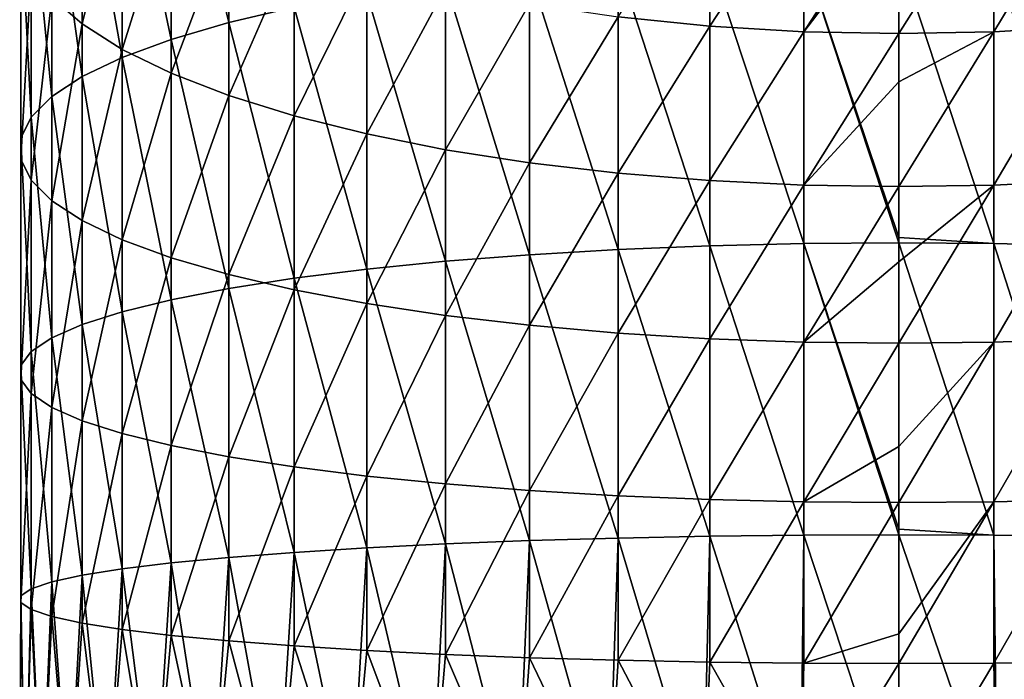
# Model space of a CAD drawing. Header units: metres. Extents: x -109 to 109, y -342 to 116.
# Tile 192 of 213: x 64 to 78, y 41 to 50. Entities that reach past the tile are written whole.
import ezdxf

# ---------------------------------------------------------------- set-up
doc = ezdxf.new("R2010")
doc.units = ezdxf.units.M
doc.layers.add('solid_505140_SW0001', color=7, linetype='CONTINUOUS')

msp = doc.modelspace()

# ---------------------------------------------------------------- linework, layer by layer
at = {"layer": 'solid_505140_SW0001'}
for points in [[(66.591896, 50.419952, 7.091843), (66.591896, 54.28355, 6.061704), (65.740044, 53.954533, 4.990505)], [(66.591896, 50.419952, 7.091843), (67.559906, 50.646084, 8.088429), (66.591896, 54.28355, 6.061704)], [(65.740044, 50.171986, 5.999032), (65.740044, 53.954533, 4.990505), (65.014343, 53.600399, 3.837543)], [(65.740044, 50.171986, 5.999032), (66.591896, 50.419952, 7.091843), (65.740044, 53.954533, 4.990505)], [(65.014343, 49.905094, 4.82281), (65.014343, 53.600399, 3.837543), (64.423302, 53.225307, 2.616335)], [(65.014343, 49.905094, 4.82281), (65.740044, 50.171986, 5.999032), (65.014343, 53.600399, 3.837543)], [(64.423302, 50.399712, -6.583096), (63.97385, 50.79137, -5.307961), (64.423302, 53.240417, -7.573406)], [(64.423302, 49.622406, 3.576966), (64.423302, 53.225307, 2.616335), (63.97385, 52.833652, 1.341201)], [(64.423302, 50.399712, -6.583096), (64.423302, 53.240417, -7.573406), (65.014343, 52.775024, -8.763133)], [(64.423302, 49.622406, 3.576966), (65.014343, 49.905094, 4.82281), (64.423302, 53.225307, 2.616335)], [(63.97385, 49.327232, 2.276106), (63.97385, 52.833652, 1.341201), (63.671257, 52.430023, 0.027088)], [(63.97385, 49.327232, 2.276106), (64.423302, 49.622406, 3.576966), (63.97385, 52.833652, 1.341201)], [(65.014343, 50.02462, -7.804303), (64.423302, 50.399712, -6.583096), (65.014343, 52.775024, -8.763133)], [(65.014343, 50.02462, -7.804303), (65.014343, 52.775024, -8.763133), (65.740044, 52.335636, -9.886374)], [(73.705383, 50.368206, -14.915895), (72.349083, 50.50539, -14.565195), (73.705383, 52.585667, -15.880501)], [(73.705383, 50.368206, -14.915895), (73.705383, 52.585667, -15.880501), (75.094452, 52.487072, -16.085777)], [(77.905548, 50.285244, -15.127972), (77.905548, 52.487072, -16.085777), (79.294617, 52.585667, -15.880501)], [(79.294617, 50.368206, -14.915895), (77.905548, 50.285244, -15.127972), (79.294617, 52.585667, -15.880501)], [(63.671257, 49.023037, 0.935482), (63.671257, 52.430023, 0.027088), (63.519066, 52.019157, -1.310595)], [(63.671257, 49.023037, 0.935482), (63.97385, 49.327232, 2.276106), (63.671257, 52.430023, 0.027088)], [(75.094452, 50.285244, -15.127972), (73.705383, 50.368206, -14.915895), (75.094452, 52.487072, -16.085777)], [(75.094452, 50.285244, -15.127972), (75.094452, 52.487072, -16.085777), (76.5, 52.454079, -16.154472)], [(76.5, 52.123783, -15.998151), (75.094452, 50.285244, -15.127972), (76.5, 52.454079, -16.154472)], [(77.905548, 52.487072, -16.085777), (76.5, 50.257484, -15.198941), (76.5, 52.123783, -15.998151)], [(77.905548, 50.285244, -15.127972), (76.5, 50.257484, -15.198941), (77.905548, 52.487072, -16.085777)], [(65.740044, 49.67049, -8.957265), (65.014343, 50.02462, -7.804303), (65.740044, 52.335636, -9.886374)], [(65.740044, 49.67049, -8.957265), (65.740044, 52.335636, -9.886374), (66.591896, 51.92741, -10.92996)], [(63.519066, 48.713387, -0.429188), (63.519066, 52.019157, -1.310595), (63.519066, 51.605865, -2.656166)], [(63.519066, 48.713387, -0.429188), (63.671257, 49.023037, 0.935482), (63.519066, 52.019157, -1.310595)], [(76.5, 52.123783, -15.998151), (76.5, 50.257484, -15.198941), (75.094452, 50.285244, -15.127972)], [(66.591896, 49.341473, -10.028465), (65.740044, 49.67049, -8.957265), (66.591896, 51.92741, -10.92996)], [(66.591896, 49.341473, -10.028465), (66.591896, 51.92741, -10.92996), (67.559906, 51.55513, -11.881657)], [(63.519066, 48.401909, -1.801905), (63.519066, 51.605865, -2.656166), (63.671257, 51.194996, -3.993849)], [(63.519066, 48.401909, -1.801905), (63.519066, 48.713387, -0.429188), (63.519066, 51.605865, -2.656166)], [(67.559906, 49.041424, -11.005343), (66.591896, 49.341473, -10.028465), (67.559906, 51.55513, -11.881657)], [(67.559906, 49.041424, -11.005343), (67.559906, 51.55513, -11.881657), (68.632736, 51.223156, -12.730306)], [(75.094452, 47.155968, 12.288404), (75.094452, 51.417439, 11.487867), (73.705383, 51.367046, 11.265786)], [(76.5, 47.24445, 12.352188), (76.5, 51.434299, 11.562184), (75.094452, 51.417439, 11.487867)], [(76.5, 47.167225, 12.363775), (76.5, 47.24445, 12.352188), (75.094452, 51.417439, 11.487867)], [(75.094452, 47.155968, 12.288404), (76.5, 47.167225, 12.363775), (75.094452, 51.417439, 11.487867)], [(77.905548, 47.155968, 12.288404), (76.5, 51.434299, 11.562184), (76.5, 47.24445, 12.352188)], [(77.905548, 47.155968, 12.288404), (77.905548, 51.417439, 11.487867), (76.5, 51.434299, 11.562184)], [(79.294617, 47.12233, 12.063176), (79.294617, 51.367046, 11.265786), (77.905548, 51.417439, 11.487867)], [(77.905548, 47.155968, 12.288404), (79.294617, 47.12233, 12.063176), (77.905548, 51.417439, 11.487867)], [(72.349083, 47.066708, 11.690731), (72.349083, 51.283718, 10.898545), (71.041443, 51.168427, 10.39045)], [(73.705383, 47.12233, 12.063176), (73.705383, 51.367046, 11.265786), (72.349083, 51.283718, 10.898545)], [(72.349083, 47.066708, 11.690731), (73.705383, 47.12233, 12.063176), (72.349083, 51.283718, 10.898545)], [(73.705383, 47.12233, 12.063176), (75.094452, 47.155968, 12.288404), (73.705383, 51.367046, 11.265786)], [(63.671257, 48.092255, -3.166575), (63.519066, 48.401909, -1.801905), (63.671257, 51.194996, -3.993849)], [(63.671257, 48.092255, -3.166575), (63.671257, 51.194996, -3.993849), (63.97385, 50.79137, -5.307961)], [(68.632736, 48.773865, -11.876448), (67.559906, 49.041424, -11.005343), (68.632736, 51.223156, -12.730306)], [(68.632736, 48.773865, -11.876448), (68.632736, 51.223156, -12.730306), (69.797798, 50.935387, -13.465958)], [(71.041443, 46.989746, 11.175435), (71.041443, 51.168427, 10.39045), (69.797798, 51.02253, 9.747458)], [(71.041443, 46.989746, 11.175435), (72.349083, 47.066708, 11.690731), (71.041443, 51.168427, 10.39045)], [(69.797798, 46.892357, 10.523331), (69.797798, 51.02253, 9.747458), (68.632736, 50.847733, 8.977107)], [(69.797798, 46.892357, 10.523331), (71.041443, 46.989746, 11.175435), (69.797798, 51.02253, 9.747458)], [(68.632736, 46.775673, 9.742063), (68.632736, 50.847733, 8.977107), (67.559906, 50.646084, 8.088429)], [(69.797798, 48.541931, -12.631564), (68.632736, 48.773865, -11.876448), (69.797798, 50.935387, -13.465958)], [(68.632736, 46.775673, 9.742063), (69.797798, 46.892357, 10.523331), (68.632736, 50.847733, 8.977107)], [(69.797798, 48.541931, -12.631564), (69.797798, 50.935387, -13.465958), (71.041443, 50.695194, -14.079987)], [(63.97385, 47.788059, -4.507199), (63.671257, 48.092255, -3.166575), (63.97385, 50.79137, -5.307961)], [(63.97385, 47.788059, -4.507199), (63.97385, 50.79137, -5.307961), (64.423302, 50.399712, -6.583096)], [(71.041443, 48.348343, -13.261841), (69.797798, 48.541931, -12.631564), (71.041443, 50.695194, -14.079987)], [(71.041443, 48.348343, -13.261841), (71.041443, 50.695194, -14.079987), (72.349083, 50.50539, -14.565195)], [(67.559906, 46.641071, 8.84079), (67.559906, 50.646084, 8.088429), (66.591896, 50.419952, 7.091843)], [(67.559906, 46.641071, 8.84079), (68.632736, 46.775673, 9.742063), (67.559906, 50.646084, 8.088429)], [(64.423302, 47.492889, -5.808058), (63.97385, 47.788059, -4.507199), (64.423302, 50.399712, -6.583096)], [(64.423302, 47.492889, -5.808058), (64.423302, 50.399712, -6.583096), (65.014343, 50.02462, -7.804303)], [(66.591896, 46.490124, 7.83008), (66.591896, 50.419952, 7.091843), (65.740044, 50.171986, 5.999032)], [(66.591896, 46.490124, 7.83008), (67.559906, 46.641071, 8.84079), (66.591896, 50.419952, 7.091843)], [(72.349083, 48.19537, -13.759889), (71.041443, 48.348343, -13.261841), (72.349083, 50.50539, -14.565195)], [(72.349083, 48.19537, -13.759889), (72.349083, 50.50539, -14.565195), (73.705383, 50.368206, -14.915895)], [(73.705383, 48.084801, -14.119866), (72.349083, 48.19537, -13.759889), (73.705383, 50.368206, -14.915895)], [(73.705383, 48.084801, -14.119866), (73.705383, 50.368206, -14.915895), (75.094452, 50.285244, -15.127972)], [(75.094452, 48.017937, -14.337556), (73.705383, 48.084801, -14.119866), (75.094452, 50.285244, -15.127972)], [(75.094452, 48.017937, -14.337556), (75.094452, 50.285244, -15.127972), (76.5, 50.257484, -15.198941)], [(76.5, 49.544643, -14.929836), (75.094452, 48.017937, -14.337556), (76.5, 50.257484, -15.198941)], [(77.905548, 50.285244, -15.127972), (76.5, 49.544643, -14.929836), (76.5, 50.257484, -15.198941)], [(77.905548, 50.285244, -15.127972), (76.5, 47.995564, -14.410403), (76.5, 49.544643, -14.929836)], [(77.905548, 48.017937, -14.337556), (76.5, 47.995564, -14.410403), (77.905548, 50.285244, -15.127972)], [(77.905548, 48.017937, -14.337556), (77.905548, 50.285244, -15.127972), (79.294617, 50.368206, -14.915895)], [(79.294617, 48.084801, -14.119866), (77.905548, 48.017937, -14.337556), (79.294617, 50.368206, -14.915895)], [(65.740044, 46.3246, 6.721782), (65.740044, 50.171986, 5.999032), (65.014343, 49.905094, 4.82281)], [(65.740044, 46.3246, 6.721782), (66.591896, 46.490124, 7.83008), (65.740044, 50.171986, 5.999032)], [(65.014343, 47.210197, -7.053903), (64.423302, 47.492889, -5.808058), (65.014343, 50.02462, -7.804303)], [(65.014343, 47.210197, -7.053903), (65.014343, 50.02462, -7.804303), (65.740044, 49.67049, -8.957265)], [(65.014343, 46.146442, 5.528891), (65.014343, 49.905094, 4.82281), (64.423302, 49.622406, 3.576966)], [(65.014343, 46.146442, 5.528891), (65.740044, 46.3246, 6.721782), (65.014343, 49.905094, 4.82281)], [(65.740044, 46.943306, -8.230125), (65.014343, 47.210197, -7.053903), (65.740044, 49.67049, -8.957265)], [(65.740044, 46.943306, -8.230125), (65.740044, 49.67049, -8.957265), (66.591896, 49.341473, -10.028465)], [(64.423302, 45.957741, 4.26539), (64.423302, 49.622406, 3.576966), (63.97385, 49.327232, 2.276106)], [(64.423302, 45.957741, 4.26539), (65.014343, 46.146442, 5.528891), (64.423302, 49.622406, 3.576966)], [(76.5, 49.544643, -14.929836), (76.5, 47.995564, -14.410403), (75.094452, 48.017937, -14.337556)], [(63.97385, 45.760704, 2.946095), (63.97385, 49.327232, 2.276106), (63.671257, 49.023037, 0.935482)], [(63.97385, 45.760704, 2.946095), (64.423302, 45.957741, 4.26539), (63.97385, 49.327232, 2.276106)], [(66.591896, 46.695339, -9.322935), (65.740044, 46.943306, -8.230125), (66.591896, 49.341473, -10.028465)], [(66.591896, 46.695339, -9.322935), (66.591896, 49.341473, -10.028465), (67.559906, 49.041424, -11.005343)], [(63.671257, 45.557644, 1.586473), (63.671257, 49.023037, 0.935482), (63.519066, 48.713387, -0.429188)], [(63.671257, 45.557644, 1.586473), (63.97385, 45.760704, 2.946095), (63.671257, 49.023037, 0.935482)], [(67.559906, 46.469208, -10.319522), (66.591896, 46.695339, -9.322935), (67.559906, 49.041424, -11.005343)], [(67.559906, 46.469208, -10.319522), (67.559906, 49.041424, -11.005343), (68.632736, 48.773865, -11.876448)], [(63.519066, 45.350945, 0.202462), (63.519066, 48.713387, -0.429188), (63.519066, 48.401909, -1.801905)], [(63.519066, 45.350945, 0.202462), (63.671257, 45.557644, 1.586473), (63.519066, 48.713387, -0.429188)], [(68.632736, 46.267563, -11.2082), (67.559906, 46.469208, -10.319522), (68.632736, 48.773865, -11.876448)], [(68.632736, 46.267563, -11.2082), (68.632736, 48.773865, -11.876448), (69.797798, 48.541931, -12.631564)], [(69.797798, 46.092766, -11.978551), (68.632736, 46.267563, -11.2082), (69.797798, 48.541931, -12.631564)], [(69.797798, 46.092766, -11.978551), (69.797798, 48.541931, -12.631564), (71.041443, 48.348343, -13.261841)], [(63.519066, 45.143024, -1.189708), (63.519066, 48.401909, -1.801905), (63.671257, 48.092255, -3.166575)], [(63.519066, 45.143024, -1.189708), (63.519066, 45.350945, 0.202462), (63.519066, 48.401909, -1.801905)], [(71.041443, 45.946865, -12.621544), (69.797798, 46.092766, -11.978551), (71.041443, 48.348343, -13.261841)], [(71.041443, 45.946865, -12.621544), (71.041443, 48.348343, -13.261841), (72.349083, 48.19537, -13.759889)], [(63.671257, 44.936325, -2.573719), (63.519066, 45.143024, -1.189708), (63.671257, 48.092255, -3.166575)], [(63.671257, 44.936325, -2.573719), (63.671257, 48.092255, -3.166575), (63.97385, 47.788059, -4.507199)], [(72.349083, 45.831577, -13.129639), (71.041443, 45.946865, -12.621544), (72.349083, 48.19537, -13.759889)], [(72.349083, 45.831577, -13.129639), (72.349083, 48.19537, -13.759889), (73.705383, 48.084801, -14.119866)], [(73.705383, 45.748249, -13.49688), (72.349083, 45.831577, -13.129639), (73.705383, 48.084801, -14.119866)], [(73.705383, 45.748249, -13.49688), (73.705383, 48.084801, -14.119866), (75.094452, 48.017937, -14.337556)], [(77.905548, 45.697857, -13.71896), (77.905548, 48.017937, -14.337556), (79.294617, 48.084801, -14.119866)], [(79.294617, 45.748249, -13.49688), (77.905548, 45.697857, -13.71896), (79.294617, 48.084801, -14.119866)], [(75.094452, 45.697857, -13.71896), (73.705383, 45.748249, -13.49688), (75.094452, 48.017937, -14.337556)], [(75.094452, 45.697857, -13.71896), (75.094452, 48.017937, -14.337556), (76.5, 47.995564, -14.410403)], [(76.5, 46.88221, -14.090374), (75.094452, 45.697857, -13.71896), (76.5, 47.995564, -14.410403)], [(77.905548, 48.017937, -14.337556), (76.5, 46.88221, -14.090374), (76.5, 47.995564, -14.410403)], [(77.905548, 48.017937, -14.337556), (76.5, 45.680992, -13.793278), (76.5, 46.88221, -14.090374)], [(77.905548, 45.697857, -13.71896), (76.5, 45.680992, -13.793278), (77.905548, 48.017937, -14.337556)], [(63.97385, 44.733265, -3.933341), (63.671257, 44.936325, -2.573719), (63.97385, 47.788059, -4.507199)], [(63.97385, 44.733265, -3.933341), (63.97385, 47.788059, -4.507199), (64.423302, 47.492889, -5.808058)], [(64.423302, 44.536232, -5.252636), (63.97385, 44.733265, -3.933341), (64.423302, 47.492889, -5.808058)], [(64.423302, 44.536232, -5.252636), (64.423302, 47.492889, -5.808058), (65.014343, 47.210197, -7.053903)], [(65.014343, 44.347527, -6.516137), (64.423302, 44.536232, -5.252636), (65.014343, 47.210197, -7.053903)], [(65.014343, 44.347527, -6.516137), (65.014343, 47.210197, -7.053903), (65.740044, 46.943306, -8.230125)], [(77.905548, 47.155968, 12.288404), (76.5, 47.24445, 12.352188), (76.5, 47.167225, 12.363775)], [(72.349083, 42.802254, 12.165244), (72.349083, 47.066708, 11.690731), (71.041443, 46.989746, 11.175435)], [(73.705383, 42.829861, 12.540807), (73.705383, 47.12233, 12.063176), (72.349083, 47.066708, 11.690731)], [(72.349083, 42.802254, 12.165244), (73.705383, 42.829861, 12.540807), (72.349083, 47.066708, 11.690731)], [(75.094452, 42.846554, 12.76792), (75.094452, 47.155968, 12.288404), (73.705383, 47.12233, 12.063176)], [(73.705383, 42.829861, 12.540807), (75.094452, 42.846554, 12.76792), (73.705383, 47.12233, 12.063176)], [(76.5, 42.934345, 12.83782), (76.5, 47.167225, 12.363775), (75.094452, 47.155968, 12.288404)], [(76.5, 42.852142, 12.843922), (76.5, 42.934345, 12.83782), (75.094452, 47.155968, 12.288404)], [(75.094452, 42.846554, 12.76792), (76.5, 42.852142, 12.843922), (75.094452, 47.155968, 12.288404)], [(77.905548, 42.846554, 12.76792), (76.5, 47.167225, 12.363775), (76.5, 42.934345, 12.83782)], [(77.905548, 42.846554, 12.76792), (77.905548, 47.155968, 12.288404), (76.5, 47.167225, 12.363775)], [(79.294617, 42.829861, 12.540807), (79.294617, 47.12233, 12.063176), (77.905548, 47.155968, 12.288404)], [(77.905548, 42.846554, 12.76792), (79.294617, 42.829861, 12.540807), (77.905548, 47.155968, 12.288404)], [(65.740044, 44.169373, -7.709028), (65.014343, 44.347527, -6.516137), (65.740044, 46.943306, -8.230125)], [(65.740044, 44.169373, -7.709028), (65.740044, 46.943306, -8.230125), (66.591896, 46.695339, -9.322935)], [(69.797798, 42.715717, 10.988072), (69.797798, 46.892357, 10.523331), (68.632736, 46.775673, 9.742063)], [(71.041443, 42.764057, 11.645636), (71.041443, 46.989746, 11.175435), (69.797798, 46.892357, 10.523331)], [(69.797798, 42.715717, 10.988072), (71.041443, 42.764057, 11.645636), (69.797798, 46.892357, 10.523331)], [(71.041443, 42.764057, 11.645636), (72.349083, 42.802254, 12.165244), (71.041443, 46.989746, 11.175435)], [(68.632736, 42.657806, 10.200265), (68.632736, 46.775673, 9.742063), (67.559906, 46.641071, 8.84079)], [(68.632736, 42.657806, 10.200265), (69.797798, 42.715717, 10.988072), (68.632736, 46.775673, 9.742063)], [(76.5, 46.88221, -14.090374), (76.5, 45.680992, -13.793278), (75.094452, 45.697857, -13.71896)], [(66.591896, 44.003849, -8.817326), (65.740044, 44.169373, -7.709028), (66.591896, 46.695339, -9.322935)], [(66.591896, 44.003849, -8.817326), (66.591896, 46.695339, -9.322935), (67.559906, 46.469208, -10.319522)], [(67.559906, 42.590996, 9.291449), (67.559906, 46.641071, 8.84079), (66.591896, 46.490124, 7.83008)], [(67.559906, 42.590996, 9.291449), (68.632736, 42.657806, 10.200265), (67.559906, 46.641071, 8.84079)], [(66.591896, 42.516079, 8.272279), (66.591896, 46.490124, 7.83008), (65.740044, 46.3246, 6.721782)], [(66.591896, 42.516079, 8.272279), (67.559906, 42.590996, 9.291449), (66.591896, 46.490124, 7.83008)], [(67.559906, 43.852898, -9.828036), (66.591896, 44.003849, -8.817326), (67.559906, 46.469208, -10.319522)], [(67.559906, 43.852898, -9.828036), (67.559906, 46.469208, -10.319522), (68.632736, 46.267563, -11.2082)], [(65.740044, 42.433926, 7.154705), (65.740044, 46.3246, 6.721782), (65.014343, 46.146442, 5.528891)], [(65.740044, 42.433926, 7.154705), (66.591896, 42.516079, 8.272279), (65.740044, 46.3246, 6.721782)], [(68.632736, 43.718296, -10.729308), (67.559906, 43.852898, -9.828036), (68.632736, 46.267563, -11.2082)], [(68.632736, 43.718296, -10.729308), (68.632736, 46.267563, -11.2082), (69.797798, 46.092766, -11.978551)], [(65.014343, 42.345501, 5.951828), (65.014343, 46.146442, 5.528891), (64.423302, 45.957741, 4.26539)], [(65.014343, 42.345501, 5.951828), (65.740044, 42.433926, 7.154705), (65.014343, 46.146442, 5.528891)], [(69.797798, 43.601612, -11.510576), (68.632736, 43.718296, -10.729308), (69.797798, 46.092766, -11.978551)], [(69.797798, 43.601612, -11.510576), (69.797798, 46.092766, -11.978551), (71.041443, 45.946865, -12.621544)], [(64.423302, 42.251842, 4.677752), (64.423302, 45.957741, 4.26539), (63.97385, 45.760704, 2.946095)], [(64.423302, 42.251842, 4.677752), (65.014343, 42.345501, 5.951828), (64.423302, 45.957741, 4.26539)], [(71.041443, 43.504223, -12.162682), (69.797798, 43.601612, -11.510576), (71.041443, 45.946865, -12.621544)], [(71.041443, 43.504223, -12.162682), (71.041443, 45.946865, -12.621544), (72.349083, 45.831577, -13.129639)], [(63.97385, 42.154049, 3.347414), (63.97385, 45.760704, 2.946095), (63.671257, 45.557644, 1.586473)], [(63.97385, 42.154049, 3.347414), (64.423302, 42.251842, 4.677752), (63.97385, 45.760704, 2.946095)], [(72.349083, 43.427261, -12.677977), (71.041443, 43.504223, -12.162682), (72.349083, 45.831577, -13.129639)], [(72.349083, 43.427261, -12.677977), (72.349083, 45.831577, -13.129639), (73.705383, 45.748249, -13.49688)], [(73.705383, 43.371639, -13.050422), (72.349083, 43.427261, -12.677977), (73.705383, 45.748249, -13.49688)], [(73.705383, 43.371639, -13.050422), (73.705383, 45.748249, -13.49688), (75.094452, 45.697857, -13.71896)], [(77.905548, 43.338001, -13.27565), (77.905548, 45.697857, -13.71896), (79.294617, 45.748249, -13.49688)], [(79.294617, 43.371639, -13.050422), (77.905548, 43.338001, -13.27565), (79.294617, 45.748249, -13.49688)], [(75.094452, 43.338001, -13.27565), (73.705383, 43.371639, -13.050422), (75.094452, 45.697857, -13.71896)], [(75.094452, 43.338001, -13.27565), (75.094452, 45.697857, -13.71896), (76.5, 45.680992, -13.793278)], [(76.5, 44.156742, -13.486152), (75.094452, 43.338001, -13.27565), (76.5, 45.680992, -13.793278)], [(77.905548, 45.697857, -13.71896), (76.5, 44.156742, -13.486152), (76.5, 45.680992, -13.793278)], [(77.905548, 45.697857, -13.71896), (76.5, 43.326744, -13.351021), (76.5, 44.156742, -13.486152)], [(77.905548, 43.338001, -13.27565), (76.5, 43.326744, -13.351021), (77.905548, 45.697857, -13.71896)], [(63.671257, 42.053265, 1.976411), (63.671257, 45.557644, 1.586473), (63.519066, 45.350945, 0.202462)], [(63.671257, 42.053265, 1.976411), (63.97385, 42.154049, 3.347414), (63.671257, 45.557644, 1.586473)], [(63.519066, 41.950672, 0.580817), (63.519066, 45.350945, 0.202462), (63.519066, 45.143024, -1.189708)], [(63.519066, 41.950672, 0.580817), (63.671257, 42.053265, 1.976411), (63.519066, 45.350945, 0.202462)], [(63.519066, 41.847477, -0.823007), (63.519066, 45.143024, -1.189708), (63.671257, 44.936325, -2.573719)], [(63.519066, 41.847477, -0.823007), (63.519066, 41.950672, 0.580817), (63.519066, 45.143024, -1.189708)], [(63.671257, 41.744888, -2.218601), (63.519066, 41.847477, -0.823007), (63.671257, 44.936325, -2.573719)], [(63.671257, 41.744888, -2.218601), (63.671257, 44.936325, -2.573719), (63.97385, 44.733265, -3.933341)], [(63.97385, 41.644104, -3.589605), (63.671257, 41.744888, -2.218601), (63.97385, 44.733265, -3.933341)], [(63.97385, 41.644104, -3.589605), (63.97385, 44.733265, -3.933341), (64.423302, 44.536232, -5.252636)], [(64.423302, 41.54631, -4.919943), (63.97385, 41.644104, -3.589605), (64.423302, 44.536232, -5.252636)], [(64.423302, 41.54631, -4.919943), (64.423302, 44.536232, -5.252636), (65.014343, 44.347527, -6.516137)], [(65.014343, 41.452652, -6.194018), (64.423302, 41.54631, -4.919943), (65.014343, 44.347527, -6.516137)], [(65.014343, 41.452652, -6.194018), (65.014343, 44.347527, -6.516137), (65.740044, 44.169373, -7.709028)], [(65.740044, 41.364227, -7.396895), (65.014343, 41.452652, -6.194018), (65.740044, 44.169373, -7.709028)], [(65.740044, 41.364227, -7.396895), (65.740044, 44.169373, -7.709028), (66.591896, 44.003849, -8.817326)], [(76.5, 44.156742, -13.486152), (76.5, 43.326744, -13.351021), (75.094452, 43.338001, -13.27565)], [(66.591896, 41.282074, -8.514469), (65.740044, 41.364227, -7.396895), (66.591896, 44.003849, -8.817326)], [(66.591896, 41.282074, -8.514469), (66.591896, 44.003849, -8.817326), (67.559906, 43.852898, -9.828036)], [(67.559906, 41.207153, -9.533639), (66.591896, 41.282074, -8.514469), (67.559906, 43.852898, -9.828036)], [(67.559906, 41.207153, -9.533639), (67.559906, 43.852898, -9.828036), (68.632736, 43.718296, -10.729308)], [(68.632736, 41.140347, -10.442455), (67.559906, 41.207153, -9.533639), (68.632736, 43.718296, -10.729308)], [(68.632736, 41.140347, -10.442455), (68.632736, 43.718296, -10.729308), (69.797798, 43.601612, -11.510576)], [(69.797798, 41.082436, -11.230263), (68.632736, 41.140347, -10.442455), (69.797798, 43.601612, -11.510576)], [(69.797798, 41.082436, -11.230263), (69.797798, 43.601612, -11.510576), (71.041443, 43.504223, -12.162682)], [(71.041443, 41.034096, -11.887826), (69.797798, 41.082436, -11.230263), (71.041443, 43.504223, -12.162682)], [(71.041443, 41.034096, -11.887826), (71.041443, 43.504223, -12.162682), (72.349083, 43.427261, -12.677977)], [(72.349083, 40.995899, -12.407434), (71.041443, 41.034096, -11.887826), (72.349083, 43.427261, -12.677977)], [(72.349083, 40.995899, -12.407434), (72.349083, 43.427261, -12.677977), (73.705383, 43.371639, -13.050422)], [(73.705383, 40.968292, -12.782997), (72.349083, 40.995899, -12.407434), (73.705383, 43.371639, -13.050422)], [(73.705383, 40.968292, -12.782997), (73.705383, 43.371639, -13.050422), (75.094452, 43.338001, -13.27565)], [(75.094452, 40.951595, -13.010111), (73.705383, 40.968292, -12.782997), (75.094452, 43.338001, -13.27565)], [(75.094452, 40.951595, -13.010111), (75.094452, 43.338001, -13.27565), (76.5, 43.326744, -13.351021)], [(76.5, 41.388985, -13.12177), (75.094452, 40.951595, -13.010111), (76.5, 43.326744, -13.351021)], [(77.905548, 43.338001, -13.27565), (76.5, 41.388985, -13.12177), (76.5, 43.326744, -13.351021)], [(77.905548, 43.338001, -13.27565), (76.5, 40.946011, -13.086112), (76.5, 41.388985, -13.12177)], [(77.905548, 40.951595, -13.010111), (76.5, 40.946011, -13.086112), (77.905548, 43.338001, -13.27565)], [(77.905548, 40.951595, -13.010111), (77.905548, 43.338001, -13.27565), (79.294617, 43.371639, -13.050422)], [(79.294617, 40.968292, -12.782997), (77.905548, 40.951595, -13.010111), (79.294617, 43.371639, -13.050422)], [(73.607231, 38.599998, 12.674063), (73.705383, 42.829861, 12.540807), (72.349083, 42.802254, 12.165244)], [(73.607231, 38.599998, 12.674063), (75.044464, 38.599998, 12.918259), (73.705383, 42.829861, 12.540807)], [(75.044464, 38.599998, 12.918259), (75.094452, 42.846554, 12.76792), (73.705383, 42.829861, 12.540807)], [(75.044464, 38.599998, 12.918259), (76.5, 38.599998, 13), (75.094452, 42.846554, 12.76792)], [(76.5, 38.599998, 13), (76.5, 42.852142, 12.843922), (75.094452, 42.846554, 12.76792)], [(77.905548, 42.846554, 12.76792), (76.5, 42.934345, 12.83782), (76.5, 42.852142, 12.843922)], [(77.955536, 38.599998, 12.918259), (76.5, 42.852142, 12.843922), (76.5, 38.599998, 13)], [(77.955536, 38.599998, 12.918259), (77.905548, 42.846554, 12.76792), (76.5, 42.852142, 12.843922)], [(77.955536, 38.599998, 12.918259), (79.294617, 42.829861, 12.540807), (77.905548, 42.846554, 12.76792)], [(77.955536, 38.599998, 12.918259), (79.392769, 38.599998, 12.674063), (79.294617, 42.829861, 12.540807)], [(69.58358, 38.599998, 11.007415), (69.797798, 42.715717, 10.988072), (68.632736, 42.657806, 10.200265)], [(69.58358, 38.599998, 11.007415), (70.859512, 38.599998, 11.712595), (69.797798, 42.715717, 10.988072)], [(70.859512, 38.599998, 11.712595), (71.041443, 42.764057, 11.645636), (69.797798, 42.715717, 10.988072)], [(70.859512, 38.599998, 11.712595), (72.206375, 38.599998, 12.270483), (71.041443, 42.764057, 11.645636)], [(72.206375, 38.599998, 12.270483), (72.349083, 42.802254, 12.165244), (71.041443, 42.764057, 11.645636)], [(72.206375, 38.599998, 12.270483), (73.607231, 38.599998, 12.674063), (72.349083, 42.802254, 12.165244)], [(67.30761, 38.599998, 9.192389), (67.559906, 42.590996, 9.291449), (66.591896, 42.516079, 8.272279)], [(67.30761, 38.599998, 9.192389), (68.39463, 38.599998, 10.163809), (67.559906, 42.590996, 9.291449)], [(68.39463, 38.599998, 10.163809), (68.632736, 42.657806, 10.200265), (67.559906, 42.590996, 9.291449)], [(68.39463, 38.599998, 10.163809), (69.58358, 38.599998, 11.007415), (68.632736, 42.657806, 10.200265)], [(65.492584, 38.599998, 6.916417), (65.740044, 42.433926, 7.154705), (65.014343, 42.345501, 5.951828)], [(65.492584, 38.599998, 6.916417), (66.336189, 38.599998, 8.105368), (65.740044, 42.433926, 7.154705)], [(66.336189, 38.599998, 8.105368), (66.591896, 42.516079, 8.272279), (65.740044, 42.433926, 7.154705)], [(66.336189, 38.599998, 8.105368), (67.30761, 38.599998, 9.192389), (66.591896, 42.516079, 8.272279)], [(64.229515, 38.599998, 4.293628), (64.423302, 42.251842, 4.677752), (63.97385, 42.154049, 3.347414)], [(64.229515, 38.599998, 4.293628), (64.787407, 38.599998, 5.640489), (64.423302, 42.251842, 4.677752)], [(64.787407, 38.599998, 5.640489), (65.014343, 42.345501, 5.951828), (64.423302, 42.251842, 4.677752)], [(64.787407, 38.599998, 5.640489), (65.492584, 38.599998, 6.916417), (65.014343, 42.345501, 5.951828)], [(63.825935, 38.599998, 2.892772), (63.97385, 42.154049, 3.347414), (63.671257, 42.053265, 1.976411)], [(63.825935, 38.599998, 2.892772), (64.229515, 38.599998, 4.293628), (63.97385, 42.154049, 3.347414)], [(63.5, 38.599998), (63.519066, 41.950672, 0.580817), (63.519066, 41.847477, -0.823007)], [(63.5, 38.599998), (63.581741, 38.599998, 1.455538), (63.519066, 41.950672, 0.580817)], [(63.581741, 38.599998, 1.455538), (63.671257, 42.053265, 1.976411), (63.519066, 41.950672, 0.580817)], [(63.581741, 38.599998, 1.455538), (63.825935, 38.599998, 2.892772), (63.671257, 42.053265, 1.976411)], [(63.581741, 38.599998, -1.455538), (63.5, 38.599998), (63.519066, 41.847477, -0.823007)], [(63.581741, 38.599998, -1.455538), (63.519066, 41.847477, -0.823007), (63.671257, 41.744888, -2.218601)], [(63.825935, 38.599998, -2.892772), (63.581741, 38.599998, -1.455538), (63.671257, 41.744888, -2.218601)], [(63.825935, 38.599998, -2.892772), (63.671257, 41.744888, -2.218601), (63.97385, 41.644104, -3.589605)], [(64.229515, 38.599998, -4.293628), (63.825935, 38.599998, -2.892772), (63.97385, 41.644104, -3.589605)], [(64.229515, 38.599998, -4.293628), (63.97385, 41.644104, -3.589605), (64.423302, 41.54631, -4.919943)], [(64.787407, 38.599998, -5.640489), (64.229515, 38.599998, -4.293628), (64.423302, 41.54631, -4.919943)], [(64.787407, 38.599998, -5.640489), (64.423302, 41.54631, -4.919943), (65.014343, 41.452652, -6.194018)], [(65.492584, 38.599998, -6.916417), (64.787407, 38.599998, -5.640489), (65.014343, 41.452652, -6.194018)], [(65.492584, 38.599998, -6.916417), (65.014343, 41.452652, -6.194018), (65.740044, 41.364227, -7.396895)], [(66.336189, 38.599998, -8.105368), (65.492584, 38.599998, -6.916417), (65.740044, 41.364227, -7.396895)], [(66.336189, 38.599998, -8.105368), (65.740044, 41.364227, -7.396895), (66.591896, 41.282074, -8.514469)], [(76.5, 41.388985, -13.12177), (76.5, 40.946011, -13.086112), (75.094452, 40.951595, -13.010111)], [(67.30761, 38.599998, -9.192389), (66.336189, 38.599998, -8.105368), (66.591896, 41.282074, -8.514469)], [(67.30761, 38.599998, -9.192389), (66.591896, 41.282074, -8.514469), (67.559906, 41.207153, -9.533639)], [(68.39463, 38.599998, -10.163809), (67.30761, 38.599998, -9.192389), (67.559906, 41.207153, -9.533639)], [(68.39463, 38.599998, -10.163809), (67.559906, 41.207153, -9.533639), (68.632736, 41.140347, -10.442455)], [(69.58358, 38.599998, -11.007415), (68.39463, 38.599998, -10.163809), (68.632736, 41.140347, -10.442455)], [(69.58358, 38.599998, -11.007415), (68.632736, 41.140347, -10.442455), (69.797798, 41.082436, -11.230263)], [(70.859512, 38.599998, -11.712595), (69.58358, 38.599998, -11.007415), (69.797798, 41.082436, -11.230263)], [(70.859512, 38.599998, -11.712595), (69.797798, 41.082436, -11.230263), (71.041443, 41.034096, -11.887826)], [(72.206375, 38.599998, -12.270483), (70.859512, 38.599998, -11.712595), (71.041443, 41.034096, -11.887826)], [(72.206375, 38.599998, -12.270483), (71.041443, 41.034096, -11.887826), (72.349083, 40.995899, -12.407434)], [(73.607231, 38.599998, -12.674063), (72.206375, 38.599998, -12.270483), (72.349083, 40.995899, -12.407434)], [(73.607231, 38.599998, -12.674063), (72.349083, 40.995899, -12.407434), (73.705383, 40.968292, -12.782997)], [(75.044464, 38.599998, -12.918259), (73.607231, 38.599998, -12.674063), (73.705383, 40.968292, -12.782997)], [(75.044464, 38.599998, -12.918259), (73.705383, 40.968292, -12.782997), (75.094452, 40.951595, -13.010111)], [(75.044464, 38.599998, -12.918259), (75.094452, 40.951595, -13.010111), (76.5, 40.946011, -13.086112)], [(76.5, 38.599998, -13), (75.044464, 38.599998, -12.918259), (76.5, 40.946011, -13.086112)], [(77.905548, 40.951595, -13.010111), (76.5, 38.599998, -13), (76.5, 40.946011, -13.086112)], [(77.955536, 38.599998, -12.918259), (76.5, 38.599998, -13), (77.905548, 40.951595, -13.010111)], [(77.955536, 38.599998, -12.918259), (77.905548, 40.951595, -13.010111), (79.294617, 40.968292, -12.782997)], [(79.392769, 38.599998, -12.674063), (77.955536, 38.599998, -12.918259), (79.294617, 40.968292, -12.782997)]]:
    msp.add_3dface(points, dxfattribs=at)

doc.saveas('drawing.dxf')
